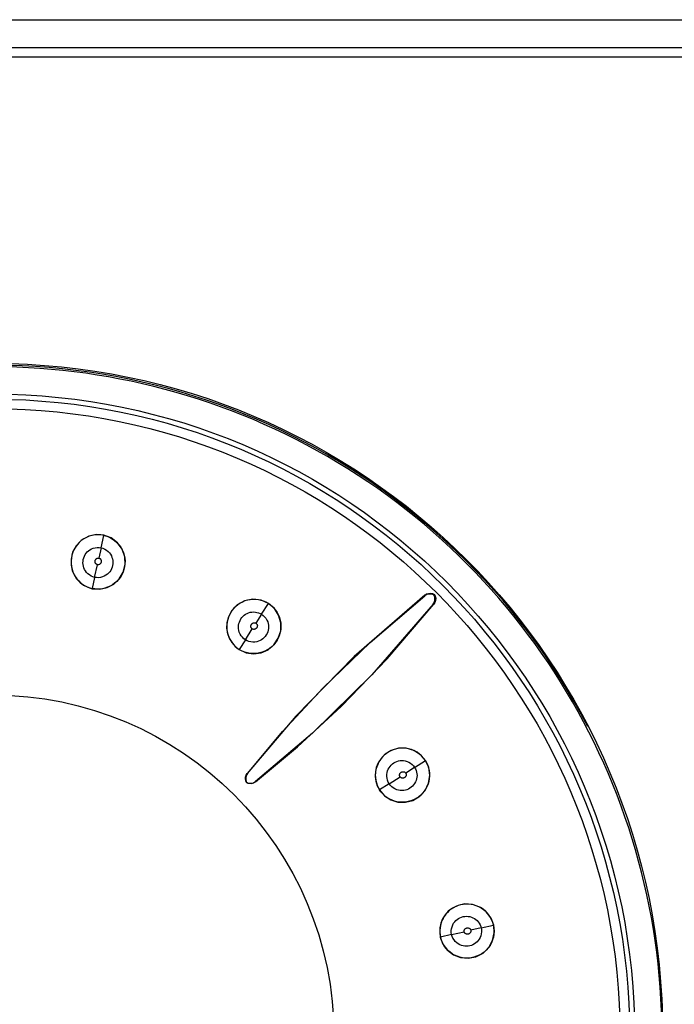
# Model space of a CAD drawing. Header units: millimetres. Extents: x 0 to 500, y 0 to 550.
# Tile 27 of 50: x 249 to 261, y 288 to 306. Entities that reach past the tile are written whole.
import ezdxf

# ---------------------------------------------------------------- set-up
doc = ezdxf.new("R2010")
doc.units = ezdxf.units.MM
doc.header["$LTSCALE"] = 35.851852
doc.layers.get('0').update_dxf_attribs({"linetype": 'CONTINUOUS'})

msp = doc.modelspace()

# ---------------------------------------------------------------- linework, layer by layer
at = {"color": 7, "linetype": 'CONTINUOUS'}
for p, q in [((223.062, 305.809), (274.414, 305.809)), ((223.062, 305.31), (274.414, 305.31)), ((274.244, 305.136), (223.233, 305.136)), ((250.593, 296.588), (250.454, 296.559)), ((250.568, 296.582), (250.515, 296.573)), ((250.621, 296.585), (250.568, 296.582)), ((250.728, 296.578), (250.593, 296.588)), ((250.674, 296.583), (250.621, 296.585)), ((250.727, 296.574), (250.674, 296.583)), ((250.247, 296.405), (250.216, 296.363)), ((250.328, 296.49), (250.229, 296.388)), ((250.282, 296.444), (250.247, 296.405)), ((250.322, 296.48), (250.282, 296.444)), ((250.366, 296.511), (250.322, 296.48)), ((250.454, 296.559), (250.328, 296.49)), ((250.413, 296.537), (250.366, 296.511)), ((250.463, 296.558), (250.413, 296.537)), ((250.515, 296.573), (250.463, 296.558)), ((250.678, 296.352), (250.727, 296.574)), ((250.727, 296.574), (250.778, 296.56)), ((250.856, 296.529), (250.728, 296.578)), ((250.778, 296.56), (250.827, 296.54)), ((250.827, 296.54), (250.874, 296.514)), ((250.969, 296.443), (250.856, 296.529)), ((250.874, 296.514), (250.918, 296.484)), ((250.918, 296.484), (250.959, 296.448)), ((250.959, 296.448), (250.995, 296.408)), ((251.053, 296.328), (250.969, 296.443)), ((250.995, 296.408), (251.027, 296.365)), ((250.165, 296.271), (250.137, 296.149)), ((250.169, 296.271), (250.154, 296.222)), ((250.229, 296.388), (250.165, 296.271)), ((250.19, 296.318), (250.169, 296.271)), ((250.216, 296.363), (250.19, 296.318)), ((250.376, 296.204), (250.391, 296.231)), ((250.391, 296.231), (250.409, 296.255)), ((250.409, 296.255), (250.428, 296.278)), ((250.428, 296.278), (250.45, 296.298)), ((250.45, 296.298), (250.476, 296.317)), ((250.476, 296.317), (250.504, 296.333)), ((250.504, 296.333), (250.537, 296.345)), ((250.537, 296.345), (250.572, 296.354)), ((250.572, 296.354), (250.607, 296.358)), ((250.607, 296.358), (250.643, 296.357)), ((250.678, 296.352), (250.636, 296.168)), ((250.643, 296.357), (250.678, 296.352)), ((250.678, 296.352), (250.71, 296.343)), ((250.71, 296.343), (250.743, 296.328)), ((250.743, 296.328), (250.773, 296.31)), ((250.773, 296.31), (250.801, 296.288)), ((250.801, 296.288), (250.825, 296.263)), ((250.825, 296.263), (250.845, 296.236)), ((250.845, 296.236), (250.86, 296.209)), ((251.027, 296.365), (251.054, 296.318)), ((251.1, 296.193), (251.053, 296.328)), ((251.054, 296.318), (251.075, 296.269)), ((251.075, 296.269), (251.091, 296.218)), ((250.137, 296.149), (250.138, 296.04)), ((250.143, 296.172), (250.138, 296.121)), ((250.138, 296.121), (250.138, 296.07)), ((250.138, 296.07), (250.144, 296.02)), ((250.154, 296.222), (250.143, 296.172)), ((250.351, 296.085), (250.352, 296.115)), ((250.353, 296.055), (250.351, 296.085)), ((250.352, 296.115), (250.357, 296.145)), ((250.358, 296.025), (250.353, 296.055)), ((250.357, 296.145), (250.365, 296.175)), ((250.365, 296.175), (250.376, 296.204)), ((250.567, 296.112), (250.568, 296.119)), ((250.567, 296.105), (250.567, 296.112)), ((250.568, 296.097), (250.567, 296.105)), ((250.568, 296.119), (250.569, 296.125)), ((250.569, 296.089), (250.568, 296.097)), ((250.569, 296.125), (250.571, 296.13)), ((250.572, 296.082), (250.569, 296.089)), ((250.571, 296.13), (250.574, 296.137)), ((250.574, 296.076), (250.572, 296.082)), ((250.574, 296.137), (250.579, 296.144)), ((250.577, 296.071), (250.574, 296.076)), ((250.58, 296.067), (250.577, 296.071)), ((250.579, 296.144), (250.584, 296.151)), ((250.586, 296.062), (250.58, 296.067)), ((250.584, 296.151), (250.589, 296.156)), ((250.593, 296.056), (250.586, 296.062)), ((250.589, 296.156), (250.594, 296.16)), ((250.599, 296.052), (250.593, 296.056)), ((250.594, 296.16), (250.599, 296.163)), ((250.599, 296.163), (250.606, 296.165)), ((250.605, 296.05), (250.599, 296.052)), ((250.606, 296.165), (250.614, 296.168)), ((250.614, 296.168), (250.623, 296.169)), ((250.623, 296.169), (250.63, 296.169)), ((250.63, 296.169), (250.637, 296.168)), ((250.637, 296.168), (250.643, 296.166)), ((250.646, 296.053), (250.639, 296.05)), ((250.643, 296.166), (250.649, 296.163)), ((250.651, 296.056), (250.646, 296.053)), ((250.649, 296.163), (250.657, 296.158)), ((250.655, 296.059), (250.651, 296.056)), ((250.66, 296.063), (250.655, 296.059)), ((250.657, 296.158), (250.664, 296.153)), ((250.665, 296.069), (250.66, 296.063)), ((250.664, 296.153), (250.668, 296.147)), ((250.67, 296.075), (250.665, 296.069)), ((250.668, 296.147), (250.672, 296.143)), ((250.674, 296.082), (250.67, 296.075)), ((250.672, 296.143), (250.674, 296.137)), ((250.674, 296.137), (250.677, 296.131)), ((250.677, 296.088), (250.674, 296.082)), ((250.677, 296.131), (250.679, 296.122)), ((250.679, 296.095), (250.677, 296.088)), ((250.679, 296.122), (250.68, 296.114)), ((250.68, 296.101), (250.679, 296.095)), ((250.68, 296.114), (250.68, 296.107)), ((250.68, 296.107), (250.68, 296.101)), ((250.86, 296.209), (250.871, 296.181)), ((250.871, 296.181), (250.88, 296.153)), ((250.88, 296.153), (250.885, 296.124)), ((250.887, 296.062), (250.882, 296.032)), ((250.885, 296.124), (250.888, 296.093)), ((250.888, 296.093), (250.887, 296.062)), ((251.091, 296.218), (251.1, 296.167)), ((251.104, 296.064), (251.097, 296.013)), ((251.106, 296.051), (251.1, 296.193)), ((251.1, 296.167), (251.105, 296.115)), ((251.105, 296.115), (251.104, 296.064)), ((250.138, 296.04), (250.158, 295.946)), ((250.144, 296.02), (250.155, 295.971)), ((250.155, 295.971), (250.17, 295.923)), ((250.158, 295.946), (250.192, 295.866)), ((250.17, 295.923), (250.19, 295.877)), ((250.19, 295.877), (250.214, 295.835)), ((250.366, 295.996), (250.358, 296.025)), ((250.378, 295.966), (250.366, 295.996)), ((250.394, 295.938), (250.378, 295.966)), ((250.414, 295.911), (250.394, 295.938)), ((250.439, 295.886), (250.414, 295.911)), ((250.466, 295.865), (250.439, 295.886)), ((250.56, 295.823), (250.611, 296.048)), ((250.61, 296.048), (250.605, 296.05)), ((250.616, 296.047), (250.61, 296.048)), ((250.622, 296.047), (250.616, 296.047)), ((250.63, 296.048), (250.622, 296.047)), ((250.639, 296.05), (250.63, 296.048)), ((250.79, 295.879), (250.764, 295.86)), ((250.812, 295.901), (250.79, 295.879)), ((250.831, 295.924), (250.812, 295.901)), ((250.848, 295.948), (250.831, 295.924)), ((250.862, 295.975), (250.848, 295.948)), ((250.873, 296.003), (250.862, 295.975)), ((250.882, 296.032), (250.873, 296.003)), ((251.002, 295.794), (251.072, 295.913)), ((251.069, 295.915), (251.047, 295.869)), ((251.086, 295.963), (251.069, 295.915)), ((251.072, 295.913), (251.106, 296.051)), ((251.097, 296.013), (251.086, 295.963)), ((250.192, 295.866), (250.237, 295.796)), ((250.214, 295.835), (250.242, 295.795)), ((250.237, 295.796), (250.293, 295.735)), ((250.242, 295.795), (250.275, 295.759)), ((250.275, 295.759), (250.31, 295.726)), ((250.293, 295.735), (250.361, 295.684)), ((250.31, 295.726), (250.348, 295.697)), ((250.496, 295.846), (250.466, 295.865)), ((250.528, 295.832), (250.496, 295.846)), ((250.56, 295.823), (250.516, 295.624)), ((250.56, 295.823), (250.528, 295.832)), ((250.594, 295.818), (250.56, 295.823)), ((250.63, 295.817), (250.594, 295.818)), ((250.666, 295.821), (250.63, 295.817)), ((250.701, 295.83), (250.666, 295.821)), ((250.734, 295.843), (250.701, 295.83)), ((250.764, 295.86), (250.734, 295.843)), ((250.785, 295.638), (250.904, 295.7)), ((250.919, 295.716), (250.879, 295.687)), ((250.904, 295.7), (251.002, 295.794)), ((250.956, 295.749), (250.919, 295.716)), ((250.99, 295.785), (250.956, 295.749)), ((251.021, 295.826), (250.99, 295.785)), ((251.047, 295.869), (251.021, 295.826)), ((250.348, 295.697), (250.388, 295.672)), ((250.361, 295.684), (250.436, 295.645)), ((250.388, 295.672), (250.429, 295.652)), ((250.429, 295.652), (250.472, 295.636)), ((250.436, 295.645), (250.515, 295.62)), ((250.472, 295.636), (250.516, 295.624)), ((250.515, 295.62), (250.652, 295.61)), ((250.561, 295.616), (250.516, 295.624)), ((250.607, 295.612), (250.561, 295.616)), ((250.653, 295.613), (250.607, 295.612)), ((250.652, 295.61), (250.785, 295.638)), ((250.699, 295.619), (250.653, 295.613)), ((250.746, 295.629), (250.699, 295.619)), ((250.792, 295.644), (250.746, 295.629)), ((250.836, 295.663), (250.792, 295.644)), ((250.879, 295.687), (250.836, 295.663)), ((256.478, 295.506), (256.509, 295.525)), ((256.509, 295.525), (256.544, 295.536)), ((256.557, 295.524), (256.514, 295.514)), ((256.544, 295.536), (256.581, 295.538)), ((256.6, 295.522), (256.557, 295.524)), ((256.581, 295.538), (256.617, 295.531)), ((256.617, 295.531), (256.65, 295.516)), ((253.247, 295.402), (253.117, 295.33)), ((253.166, 295.359), (253.126, 295.332)), ((253.208, 295.381), (253.166, 295.359)), ((253.252, 295.4), (253.208, 295.381)), ((253.396, 295.431), (253.247, 295.402)), ((253.299, 295.414), (253.252, 295.4)), ((253.347, 295.423), (253.299, 295.414)), ((253.397, 295.428), (253.347, 295.423)), ((253.545, 295.414), (253.396, 295.431)), ((253.446, 295.427), (253.397, 295.428)), ((253.495, 295.422), (253.446, 295.427)), ((253.542, 295.411), (253.495, 295.422)), ((253.588, 295.396), (253.542, 295.411)), ((253.677, 295.356), (253.545, 295.414)), ((253.553, 295.161), (253.675, 295.353)), ((253.632, 295.377), (253.588, 295.396)), ((253.675, 295.353), (253.632, 295.377)), ((253.675, 295.353), (253.718, 295.322)), ((253.781, 295.266), (253.677, 295.356)), ((256.478, 295.506), (255.211, 294.403)), ((255.497, 294.658), (256.477, 295.492)), ((256.514, 295.514), (256.477, 295.492)), ((256.477, 295.492), (256.478, 295.506)), ((256.641, 295.507), (256.6, 295.522)), ((256.626, 295.343), (256.648, 295.381)), ((256.659, 295.375), (256.639, 295.344)), ((256.641, 295.507), (256.65, 295.516)), ((256.656, 295.466), (256.641, 295.507)), ((256.648, 295.381), (256.658, 295.423)), ((256.65, 295.516), (256.665, 295.483)), ((256.658, 295.423), (256.656, 295.466)), ((256.67, 295.41), (256.659, 295.375)), ((256.665, 295.483), (256.672, 295.447)), ((256.672, 295.447), (256.67, 295.41)), ((253.019, 295.229), (252.958, 295.116)), ((253, 295.195), (252.978, 295.154)), ((253.026, 295.233), (253, 295.195)), ((253.117, 295.33), (253.019, 295.229)), ((253.056, 295.269), (253.026, 295.233)), ((253.09, 295.302), (253.056, 295.269)), ((253.126, 295.332), (253.09, 295.302)), ((253.265, 295.161), (253.291, 295.176)), ((253.291, 295.176), (253.319, 295.188)), ((253.319, 295.188), (253.349, 295.197)), ((253.349, 295.197), (253.379, 295.202)), ((253.379, 295.202), (253.41, 295.203)), ((253.41, 295.203), (253.44, 295.201)), ((253.44, 295.201), (253.469, 295.196)), ((253.469, 295.196), (253.498, 295.188)), ((253.498, 295.188), (253.526, 295.176)), ((253.526, 295.176), (253.553, 295.161)), ((253.718, 295.322), (253.757, 295.286)), ((253.757, 295.286), (253.792, 295.247)), ((253.857, 295.147), (253.781, 295.266)), ((253.792, 295.247), (253.823, 295.203)), ((253.823, 295.203), (253.85, 295.156)), ((256.626, 295.343), (255.527, 294.078)), ((255.802, 294.363), (256.639, 295.344)), ((256.626, 295.343), (256.639, 295.344)), ((252.93, 295.01), (252.926, 294.911)), ((252.958, 295.116), (252.93, 295.01)), ((252.936, 295.023), (252.93, 294.977)), ((252.946, 295.068), (252.936, 295.023)), ((252.96, 295.111), (252.946, 295.068)), ((252.978, 295.154), (252.96, 295.111)), ((253.14, 294.965), (253.146, 294.994)), ((253.146, 294.994), (253.154, 295.022)), ((253.154, 295.022), (253.166, 295.05)), ((253.166, 295.05), (253.18, 295.077)), ((253.18, 295.077), (253.198, 295.101)), ((253.198, 295.101), (253.218, 295.124)), ((253.218, 295.124), (253.24, 295.144)), ((253.24, 295.144), (253.265, 295.161)), ((253.377, 294.989), (253.382, 294.994)), ((253.382, 294.994), (253.388, 294.999)), ((253.388, 294.999), (253.395, 295.004)), ((253.395, 295.004), (253.402, 295.007)), ((253.402, 295.007), (253.408, 295.009)), ((253.408, 295.009), (253.413, 295.01)), ((253.413, 295.01), (253.419, 295.01)), ((253.419, 295.01), (253.426, 295.01)), ((253.426, 295.01), (253.434, 295.009)), ((253.434, 295.009), (253.441, 295.007)), ((253.441, 295.007), (253.446, 295.005)), ((253.446, 295.005), (253.451, 295.002)), ((253.553, 295.161), (253.451, 295.002)), ((253.451, 295.002), (253.456, 294.998)), ((253.456, 294.998), (253.461, 294.993)), ((253.553, 295.161), (253.58, 295.141)), ((253.58, 295.141), (253.606, 295.116)), ((253.606, 295.116), (253.628, 295.089)), ((253.628, 295.089), (253.646, 295.058)), ((253.646, 295.058), (253.661, 295.027)), ((253.661, 295.027), (253.67, 294.995)), ((253.67, 294.995), (253.675, 294.965)), ((253.85, 295.156), (253.87, 295.105)), ((253.897, 295.011), (253.857, 295.147)), ((253.87, 295.105), (253.885, 295.053)), ((253.885, 295.053), (253.894, 295)), ((253.894, 295), (253.897, 294.947)), ((253.895, 294.867), (253.897, 295.011)), ((252.926, 294.911), (252.939, 294.821)), ((252.93, 294.977), (252.929, 294.932)), ((252.929, 294.932), (252.931, 294.887)), ((252.931, 294.887), (252.938, 294.842)), ((252.938, 294.842), (252.949, 294.799)), ((252.939, 294.821), (252.97, 294.735)), ((253.138, 294.935), (253.14, 294.965)), ((253.139, 294.904), (253.138, 294.935)), ((253.144, 294.873), (253.139, 294.904)), ((253.153, 294.84), (253.144, 294.873)), ((253.167, 294.808), (253.153, 294.84)), ((253.261, 294.704), (253.386, 294.898)), ((253.36, 294.944), (253.361, 294.951)), ((253.361, 294.938), (253.36, 294.944)), ((253.361, 294.951), (253.362, 294.959)), ((253.362, 294.932), (253.361, 294.938)), ((253.362, 294.959), (253.364, 294.967)), ((253.363, 294.927), (253.362, 294.932)), ((253.367, 294.92), (253.363, 294.927)), ((253.364, 294.967), (253.367, 294.974)), ((253.367, 294.974), (253.369, 294.979)), ((253.371, 294.913), (253.367, 294.92)), ((253.369, 294.979), (253.372, 294.984)), ((253.376, 294.906), (253.371, 294.913)), ((253.372, 294.984), (253.377, 294.989)), ((253.381, 294.902), (253.376, 294.906)), ((253.385, 294.899), (253.381, 294.902)), ((253.39, 294.896), (253.385, 294.899)), ((253.396, 294.894), (253.39, 294.896)), ((253.404, 294.892), (253.396, 294.894)), ((253.413, 294.891), (253.404, 294.892)), ((253.42, 294.891), (253.413, 294.891)), ((253.426, 294.892), (253.42, 294.891)), ((253.431, 294.893), (253.426, 294.892)), ((253.437, 294.896), (253.431, 294.893)), ((253.444, 294.899), (253.437, 294.896)), ((253.45, 294.904), (253.444, 294.899)), ((253.456, 294.909), (253.45, 294.904)), ((253.461, 294.914), (253.456, 294.909)), ((253.461, 294.993), (253.467, 294.986)), ((253.466, 294.919), (253.461, 294.914)), ((253.469, 294.924), (253.466, 294.919)), ((253.467, 294.986), (253.471, 294.979)), ((253.471, 294.93), (253.469, 294.924)), ((253.471, 294.979), (253.474, 294.972)), ((253.473, 294.937), (253.471, 294.93)), ((253.475, 294.945), (253.473, 294.937)), ((253.474, 294.972), (253.475, 294.967)), ((253.475, 294.967), (253.476, 294.961)), ((253.476, 294.953), (253.475, 294.945)), ((253.476, 294.961), (253.476, 294.953)), ((253.65, 294.817), (253.635, 294.791)), ((253.661, 294.846), (253.65, 294.817)), ((253.669, 294.875), (253.661, 294.846)), ((253.674, 294.905), (253.669, 294.875)), ((253.676, 294.934), (253.674, 294.905)), ((253.675, 294.965), (253.676, 294.934)), ((253.852, 294.731), (253.895, 294.867)), ((253.887, 294.843), (253.873, 294.793)), ((253.895, 294.894), (253.887, 294.843)), ((253.897, 294.947), (253.895, 294.894)), ((252.949, 294.799), (252.964, 294.758)), ((252.964, 294.758), (252.982, 294.718)), ((252.97, 294.735), (253.016, 294.655)), ((252.982, 294.718), (253.004, 294.68)), ((253.004, 294.68), (253.029, 294.645)), ((253.016, 294.655), (253.077, 294.585)), ((253.029, 294.645), (253.056, 294.612)), ((253.261, 294.704), (253.151, 294.532)), ((253.186, 294.777), (253.167, 294.808)), ((253.208, 294.749), (253.186, 294.777)), ((253.234, 294.724), (253.208, 294.749)), ((253.261, 294.704), (253.234, 294.724)), ((253.291, 294.687), (253.261, 294.704)), ((253.325, 294.675), (253.291, 294.687)), ((253.36, 294.666), (253.325, 294.675)), ((253.396, 294.663), (253.36, 294.666)), ((253.431, 294.664), (253.396, 294.663)), ((253.465, 294.669), (253.431, 294.664)), ((253.496, 294.678), (253.465, 294.669)), ((253.524, 294.691), (253.496, 294.678)), ((253.55, 294.706), (253.524, 294.691)), ((253.574, 294.723), (253.55, 294.706)), ((253.597, 294.743), (253.574, 294.723)), ((253.617, 294.766), (253.597, 294.743)), ((253.635, 294.791), (253.617, 294.766)), ((253.803, 294.656), (253.77, 294.616)), ((253.773, 294.614), (253.852, 294.731)), ((253.831, 294.699), (253.803, 294.656)), ((253.854, 294.744), (253.831, 294.699)), ((253.873, 294.793), (253.854, 294.744)), ((254.653, 293.845), (255.497, 294.658)), ((253.056, 294.612), (253.086, 294.582)), ((253.077, 294.585), (253.15, 294.529)), ((253.086, 294.582), (253.117, 294.556)), ((253.117, 294.556), (253.151, 294.532)), ((253.15, 294.529), (253.274, 294.473)), ((253.191, 294.509), (253.151, 294.532)), ((253.233, 294.49), (253.191, 294.509)), ((253.276, 294.476), (253.233, 294.49)), ((253.274, 294.473), (253.409, 294.453)), ((253.322, 294.465), (253.276, 294.476)), ((253.37, 294.459), (253.322, 294.465)), ((253.409, 294.453), (253.542, 294.471)), ((253.514, 294.468), (253.466, 294.46)), ((253.561, 294.481), (253.514, 294.468)), ((253.542, 294.471), (253.667, 294.526)), ((253.608, 294.499), (253.561, 294.481)), ((253.652, 294.522), (253.608, 294.499)), ((253.695, 294.549), (253.652, 294.522)), ((253.667, 294.526), (253.773, 294.614)), ((253.734, 294.581), (253.695, 294.549)), ((253.77, 294.616), (253.734, 294.581)), ((253.418, 294.457), (253.37, 294.459)), ((253.466, 294.46), (253.418, 294.457)), ((255.211, 294.403), (254.164, 293.334)), ((254.986, 293.518), (255.802, 294.363)), ((255.527, 294.078), (254.463, 293.032)), ((253.926, 293.061), (254.653, 293.845)), ((254.198, 292.789), (254.986, 293.518)), ((254.164, 293.334), (253.294, 292.311)), ((253.299, 292.311), (253.926, 293.061)), ((254.463, 293.032), (253.445, 292.165)), ((253.445, 292.16), (254.198, 292.789)), ((255.875, 292.723), (255.769, 292.658)), ((255.878, 292.721), (255.832, 292.697)), ((256.003, 292.761), (255.875, 292.723)), ((255.926, 292.739), (255.878, 292.721)), ((255.976, 292.753), (255.926, 292.739)), ((256.028, 292.761), (255.976, 292.753)), ((256.145, 292.763), (256.003, 292.761)), ((256.081, 292.764), (256.028, 292.761)), ((256.134, 292.761), (256.081, 292.764)), ((256.187, 292.752), (256.134, 292.761)), ((256.283, 292.723), (256.145, 292.763)), ((256.239, 292.737), (256.187, 292.752)), ((256.289, 292.716), (256.239, 292.737)), ((256.402, 292.645), (256.283, 292.723)), ((256.337, 292.69), (256.289, 292.716)), ((255.692, 292.58), (255.641, 292.499)), ((255.683, 292.561), (255.655, 292.519)), ((255.715, 292.601), (255.683, 292.561)), ((255.769, 292.658), (255.692, 292.58)), ((255.75, 292.637), (255.715, 292.601)), ((255.789, 292.669), (255.75, 292.637)), ((255.832, 292.697), (255.789, 292.669)), ((255.948, 292.515), (255.977, 292.527)), ((255.977, 292.527), (256.007, 292.535)), ((256.007, 292.535), (256.036, 292.54)), ((256.036, 292.54), (256.066, 292.542)), ((256.066, 292.542), (256.096, 292.541)), ((256.096, 292.541), (256.127, 292.537)), ((256.127, 292.537), (256.159, 292.527)), ((256.159, 292.527), (256.191, 292.513)), ((256.295, 292.419), (256.487, 292.541)), ((256.38, 292.659), (256.337, 292.69)), ((256.42, 292.624), (256.38, 292.659)), ((256.49, 292.543), (256.402, 292.645)), ((256.455, 292.584), (256.42, 292.624)), ((256.487, 292.541), (256.455, 292.584)), ((256.487, 292.541), (256.511, 292.498)), ((256.546, 292.417), (256.49, 292.543)), ((255.608, 292.418), (255.591, 292.337)), ((255.601, 292.38), (255.593, 292.332)), ((255.615, 292.428), (255.601, 292.38)), ((255.641, 292.499), (255.608, 292.418)), ((255.633, 292.474), (255.615, 292.428)), ((255.655, 292.519), (255.633, 292.474)), ((255.802, 292.327), (255.811, 292.358)), ((255.811, 292.358), (255.823, 292.387)), ((255.823, 292.387), (255.838, 292.413)), ((255.838, 292.413), (255.855, 292.438)), ((255.855, 292.438), (255.875, 292.461)), ((255.875, 292.461), (255.897, 292.481)), ((255.897, 292.481), (255.922, 292.499)), ((255.922, 292.499), (255.948, 292.515)), ((256.295, 292.419), (256.136, 292.318)), ((256.191, 292.513), (256.221, 292.495)), ((256.221, 292.495), (256.25, 292.472)), ((256.25, 292.472), (256.275, 292.447)), ((256.275, 292.447), (256.295, 292.419)), ((256.295, 292.419), (256.31, 292.393)), ((256.31, 292.393), (256.321, 292.365)), ((256.321, 292.365), (256.33, 292.336)), ((256.511, 292.498), (256.53, 292.454)), ((256.53, 292.454), (256.545, 292.409)), ((256.545, 292.409), (256.555, 292.361)), ((256.566, 292.277), (256.546, 292.417)), ((256.555, 292.361), (256.561, 292.312)), ((253.262, 292.213), (253.264, 292.247)), ((253.267, 292.178), (253.262, 292.213)), ((253.264, 292.247), (253.275, 292.281)), ((253.277, 292.274), (253.267, 292.232)), ((253.267, 292.232), (253.269, 292.189)), ((253.28, 292.146), (253.267, 292.178)), ((253.269, 292.189), (253.283, 292.149)), ((253.275, 292.281), (253.294, 292.311)), ((253.299, 292.311), (253.277, 292.274)), ((253.299, 292.311), (253.294, 292.311)), ((255.591, 292.337), (255.587, 292.254)), ((255.587, 292.254), (255.599, 292.171)), ((255.593, 292.332), (255.59, 292.284)), ((255.59, 292.284), (255.592, 292.236)), ((255.592, 292.236), (255.599, 292.188)), ((255.599, 292.188), (255.609, 292.143)), ((255.797, 292.293), (255.802, 292.327)), ((255.797, 292.258), (255.797, 292.293)), ((255.801, 292.224), (255.797, 292.258)), ((255.809, 292.189), (255.801, 292.224)), ((255.822, 292.157), (255.809, 292.189)), ((255.838, 292.127), (256.033, 292.251)), ((256.025, 292.291), (256.027, 292.296)), ((256.025, 292.286), (256.025, 292.291)), ((256.025, 292.278), (256.025, 292.286)), ((256.026, 292.269), (256.025, 292.278)), ((256.028, 292.262), (256.026, 292.269)), ((256.027, 292.296), (256.029, 292.302)), ((256.03, 292.256), (256.028, 292.262)), ((256.029, 292.302), (256.032, 292.309)), ((256.033, 292.252), (256.03, 292.256)), ((256.032, 292.309), (256.037, 292.316)), ((256.036, 292.247), (256.033, 292.252)), ((256.04, 292.243), (256.036, 292.247)), ((256.037, 292.316), (256.042, 292.322)), ((256.046, 292.238), (256.04, 292.243)), ((256.042, 292.322), (256.047, 292.327)), ((256.054, 292.233), (256.046, 292.238)), ((256.047, 292.327), (256.052, 292.331)), ((256.052, 292.331), (256.058, 292.335)), ((256.061, 292.23), (256.054, 292.233)), ((256.058, 292.335), (256.063, 292.337)), ((256.066, 292.228), (256.061, 292.23)), ((256.063, 292.337), (256.07, 292.339)), ((256.071, 292.227), (256.066, 292.228)), ((256.07, 292.339), (256.078, 292.341)), ((256.078, 292.227), (256.071, 292.227)), ((256.078, 292.341), (256.086, 292.342)), ((256.085, 292.227), (256.078, 292.227)), ((256.093, 292.228), (256.085, 292.227)), ((256.086, 292.342), (256.094, 292.342)), ((256.1, 292.23), (256.093, 292.228)), ((256.094, 292.342), (256.1, 292.342)), ((256.1, 292.342), (256.106, 292.34)), ((256.108, 292.233), (256.1, 292.23)), ((256.106, 292.34), (256.112, 292.338)), ((256.113, 292.236), (256.108, 292.233)), ((256.112, 292.338), (256.12, 292.333)), ((256.118, 292.239), (256.113, 292.236)), ((256.123, 292.243), (256.118, 292.239)), ((256.12, 292.333), (256.127, 292.328)), ((256.128, 292.248), (256.123, 292.243)), ((256.127, 292.328), (256.132, 292.322)), ((256.133, 292.255), (256.128, 292.248)), ((256.132, 292.322), (256.136, 292.317)), ((256.137, 292.261), (256.133, 292.255)), ((256.136, 292.317), (256.139, 292.313)), ((256.141, 292.268), (256.137, 292.261)), ((256.139, 292.313), (256.141, 292.307)), ((256.141, 292.307), (256.143, 292.3)), ((256.143, 292.274), (256.141, 292.268)), ((256.143, 292.3), (256.144, 292.292)), ((256.144, 292.28), (256.143, 292.274)), ((256.144, 292.292), (256.144, 292.285)), ((256.144, 292.285), (256.144, 292.28)), ((256.322, 292.186), (256.31, 292.158)), ((256.33, 292.215), (256.322, 292.186)), ((256.33, 292.336), (256.335, 292.306)), ((256.336, 292.245), (256.33, 292.215)), ((256.335, 292.306), (256.337, 292.276)), ((256.337, 292.276), (256.336, 292.245)), ((256.544, 292.137), (256.566, 292.277)), ((256.557, 292.214), (256.548, 292.165)), ((256.562, 292.263), (256.557, 292.214)), ((256.561, 292.312), (256.562, 292.263)), ((253.28, 292.146), (253.283, 292.149)), ((253.312, 292.133), (253.28, 292.146)), ((253.283, 292.149), (253.323, 292.135)), ((253.347, 292.128), (253.312, 292.133)), ((253.323, 292.135), (253.366, 292.133)), ((253.381, 292.131), (253.347, 292.128)), ((253.366, 292.133), (253.408, 292.143)), ((253.415, 292.142), (253.381, 292.131)), ((253.408, 292.143), (253.445, 292.165)), ((253.445, 292.16), (253.415, 292.142)), ((253.445, 292.165), (253.445, 292.16)), ((255.599, 292.171), (255.624, 292.09)), ((255.609, 292.143), (255.624, 292.099)), ((255.624, 292.099), (255.643, 292.057)), ((255.624, 292.09), (255.663, 292.016)), ((255.643, 292.057), (255.666, 292.018)), ((255.663, 292.016), (255.752, 291.912)), ((255.838, 292.127), (255.666, 292.018)), ((255.69, 291.984), (255.666, 292.018)), ((255.838, 292.127), (255.822, 292.157)), ((255.858, 292.1), (255.838, 292.127)), ((255.883, 292.074), (255.858, 292.1)), ((255.911, 292.052), (255.883, 292.074)), ((255.942, 292.034), (255.911, 292.052)), ((255.974, 292.019), (255.942, 292.034)), ((256.006, 292.01), (255.974, 292.019)), ((256.038, 292.005), (256.006, 292.01)), ((256.069, 292.004), (256.038, 292.005)), ((256.098, 292.007), (256.069, 292.004)), ((256.128, 292.012), (256.098, 292.007)), ((256.156, 292.02), (256.128, 292.012)), ((256.184, 292.032), (256.156, 292.02)), ((256.21, 292.046), (256.184, 292.032)), ((256.235, 292.064), (256.21, 292.046)), ((256.257, 292.084), (256.235, 292.064)), ((256.277, 292.107), (256.257, 292.084)), ((256.295, 292.131), (256.277, 292.107)), ((256.31, 292.158), (256.295, 292.131)), ((256.385, 291.902), (256.481, 292.007)), ((256.492, 292.032), (256.466, 291.993)), ((256.481, 292.007), (256.544, 292.137)), ((256.515, 292.074), (256.492, 292.032)), ((256.534, 292.118), (256.515, 292.074)), ((256.548, 292.165), (256.534, 292.118)), ((255.716, 291.952), (255.69, 291.984)), ((255.746, 291.922), (255.716, 291.952)), ((255.778, 291.895), (255.746, 291.922)), ((255.752, 291.912), (255.866, 291.837)), ((255.814, 291.87), (255.778, 291.895)), ((255.852, 291.848), (255.814, 291.87)), ((255.892, 291.83), (255.852, 291.848)), ((255.866, 291.837), (255.994, 291.798)), ((255.933, 291.815), (255.892, 291.83)), ((256.13, 291.795), (256.263, 291.829)), ((256.245, 291.826), (256.201, 291.812)), ((256.288, 291.844), (256.245, 291.826)), ((256.263, 291.829), (256.385, 291.902)), ((256.328, 291.866), (256.288, 291.844)), ((256.367, 291.893), (256.328, 291.866)), ((256.403, 291.923), (256.367, 291.893)), ((256.436, 291.956), (256.403, 291.923)), ((256.466, 291.993), (256.436, 291.956)), ((255.976, 291.804), (255.933, 291.815)), ((256.02, 291.798), (255.976, 291.804)), ((255.994, 291.798), (256.13, 291.795)), ((256.066, 291.795), (256.02, 291.798)), ((256.111, 291.796), (256.066, 291.795)), ((256.157, 291.802), (256.111, 291.796)), ((256.201, 291.812), (256.157, 291.802)), ((256.975, 289.901), (256.898, 289.843)), ((256.952, 289.882), (256.916, 289.854)), ((256.991, 289.907), (256.952, 289.882)), ((257.073, 289.948), (256.975, 289.901)), ((257.032, 289.928), (256.991, 289.907)), ((257.074, 289.945), (257.032, 289.928)), ((257.195, 289.974), (257.073, 289.948)), ((257.119, 289.958), (257.074, 289.945)), ((257.165, 289.967), (257.119, 289.958)), ((257.211, 289.971), (257.165, 289.967)), ((257.329, 289.966), (257.195, 289.974)), ((257.258, 289.971), (257.211, 289.971)), ((257.305, 289.966), (257.258, 289.971)), ((257.352, 289.957), (257.305, 289.966)), ((257.463, 289.918), (257.329, 289.966)), ((257.398, 289.943), (257.352, 289.957)), ((257.442, 289.925), (257.398, 289.943)), ((257.485, 289.902), (257.442, 289.925)), ((257.579, 289.834), (257.463, 289.918)), ((257.526, 289.874), (257.485, 289.902)), ((256.796, 289.708), (256.765, 289.631)), ((256.803, 289.714), (256.784, 289.675)), ((256.84, 289.778), (256.796, 289.708)), ((256.826, 289.752), (256.803, 289.714)), ((256.852, 289.789), (256.826, 289.752)), ((256.898, 289.843), (256.84, 289.778)), ((256.883, 289.823), (256.852, 289.789)), ((256.916, 289.854), (256.883, 289.823)), ((257.055, 289.696), (257.08, 289.713)), ((257.08, 289.713), (257.106, 289.727)), ((257.106, 289.727), (257.134, 289.739)), ((257.134, 289.739), (257.163, 289.747)), ((257.163, 289.747), (257.193, 289.752)), ((257.193, 289.752), (257.223, 289.754)), ((257.223, 289.754), (257.253, 289.752)), ((257.253, 289.752), (257.283, 289.747)), ((257.283, 289.747), (257.312, 289.739)), ((257.312, 289.739), (257.34, 289.727)), ((257.34, 289.727), (257.367, 289.713)), ((257.367, 289.713), (257.392, 289.695)), ((257.564, 289.842), (257.526, 289.874)), ((257.599, 289.807), (257.564, 289.842)), ((257.664, 289.72), (257.579, 289.834)), ((257.629, 289.769), (257.599, 289.807)), ((257.655, 289.728), (257.629, 289.769)), ((257.677, 289.685), (257.655, 289.728)), ((257.711, 289.594), (257.664, 289.72)), ((256.747, 289.549), (256.743, 289.464)), ((256.765, 289.631), (256.747, 289.549)), ((256.75, 289.549), (256.747, 289.506)), ((256.758, 289.591), (256.75, 289.549)), ((256.769, 289.634), (256.758, 289.591)), ((256.784, 289.675), (256.769, 289.634)), ((256.951, 289.496), (256.955, 289.531)), ((256.955, 289.531), (256.964, 289.566)), ((256.964, 289.566), (256.976, 289.599)), ((256.976, 289.599), (256.993, 289.629)), ((256.993, 289.629), (257.012, 289.655)), ((257.012, 289.655), (257.033, 289.677)), ((257.033, 289.677), (257.055, 289.696)), ((257.196, 289.526), (257.202, 289.531)), ((257.202, 289.531), (257.208, 289.535)), ((257.208, 289.535), (257.215, 289.539)), ((257.215, 289.539), (257.222, 289.543)), ((257.222, 289.543), (257.228, 289.545)), ((257.228, 289.545), (257.233, 289.546)), ((257.233, 289.546), (257.24, 289.546)), ((257.24, 289.546), (257.247, 289.546)), ((257.247, 289.546), (257.255, 289.545)), ((257.255, 289.545), (257.263, 289.543)), ((257.263, 289.543), (257.27, 289.541)), ((257.27, 289.541), (257.276, 289.538)), ((257.276, 289.538), (257.28, 289.535)), ((257.28, 289.535), (257.285, 289.532)), ((257.285, 289.532), (257.29, 289.526)), ((257.486, 289.544), (257.302, 289.503)), ((257.392, 289.695), (257.414, 289.675)), ((257.414, 289.675), (257.434, 289.652)), ((257.434, 289.652), (257.452, 289.627)), ((257.452, 289.627), (257.466, 289.601)), ((257.466, 289.601), (257.478, 289.573)), ((257.478, 289.573), (257.486, 289.544)), ((257.486, 289.544), (257.708, 289.593)), ((257.486, 289.544), (257.491, 289.51)), ((257.695, 289.64), (257.677, 289.685)), ((257.708, 289.593), (257.695, 289.64)), ((257.708, 289.593), (257.716, 289.54)), ((257.721, 289.456), (257.711, 289.594)), ((257.716, 289.54), (257.719, 289.487)), ((256.743, 289.464), (256.754, 289.381)), ((256.747, 289.506), (256.746, 289.464)), ((256.746, 289.464), (256.75, 289.423)), ((256.75, 289.423), (256.757, 289.382)), ((256.754, 289.381), (256.802, 289.254)), ((256.956, 289.426), (256.757, 289.382)), ((256.769, 289.338), (256.757, 289.382)), ((256.951, 289.46), (256.951, 289.496)), ((256.956, 289.426), (256.951, 289.46)), ((256.956, 289.426), (257.182, 289.476)), ((256.966, 289.393), (256.956, 289.426)), ((256.981, 289.361), (256.966, 289.393)), ((257, 289.33), (256.981, 289.361)), ((257.181, 289.488), (257.182, 289.496)), ((257.181, 289.482), (257.181, 289.488)), ((257.182, 289.476), (257.181, 289.482)), ((257.182, 289.496), (257.184, 289.505)), ((257.184, 289.471), (257.182, 289.476)), ((257.184, 289.505), (257.186, 289.512)), ((257.186, 289.465), (257.184, 289.471)), ((257.186, 289.512), (257.189, 289.517)), ((257.19, 289.459), (257.186, 289.465)), ((257.189, 289.517), (257.192, 289.521)), ((257.196, 289.452), (257.19, 289.459)), ((257.192, 289.521), (257.196, 289.526)), ((257.201, 289.446), (257.196, 289.452)), ((257.206, 289.443), (257.201, 289.446)), ((257.21, 289.44), (257.206, 289.443)), ((257.216, 289.438), (257.21, 289.44)), ((257.224, 289.435), (257.216, 289.438)), ((257.232, 289.434), (257.224, 289.435)), ((257.239, 289.433), (257.232, 289.434)), ((257.246, 289.433), (257.239, 289.433)), ((257.253, 289.434), (257.246, 289.433)), ((257.259, 289.435), (257.253, 289.434)), ((257.265, 289.438), (257.259, 289.435)), ((257.271, 289.441), (257.265, 289.438)), ((257.278, 289.445), (257.271, 289.441)), ((257.285, 289.451), (257.278, 289.445)), ((257.29, 289.456), (257.285, 289.451)), ((257.29, 289.526), (257.294, 289.52)), ((257.294, 289.461), (257.29, 289.456)), ((257.294, 289.52), (257.298, 289.514)), ((257.296, 289.466), (257.294, 289.461)), ((257.299, 289.472), (257.296, 289.466)), ((257.298, 289.514), (257.3, 289.508)), ((257.301, 289.481), (257.299, 289.472)), ((257.3, 289.508), (257.302, 289.503)), ((257.303, 289.489), (257.301, 289.481)), ((257.302, 289.503), (257.303, 289.497)), ((257.303, 289.497), (257.303, 289.489)), ((257.467, 289.372), (257.452, 289.344)), ((257.479, 289.405), (257.467, 289.372)), ((257.488, 289.439), (257.479, 289.405)), ((257.492, 289.474), (257.488, 289.439)), ((257.491, 289.51), (257.492, 289.474)), ((257.692, 289.318), (257.721, 289.456)), ((257.707, 289.382), (257.692, 289.33)), ((257.716, 289.434), (257.707, 289.382)), ((257.719, 289.487), (257.716, 289.434)), ((256.785, 289.296), (256.769, 289.338)), ((256.806, 289.254), (256.785, 289.296)), ((256.802, 289.254), (256.884, 289.144)), ((256.831, 289.214), (256.806, 289.254)), ((256.86, 289.176), (256.831, 289.214)), ((256.892, 289.141), (256.86, 289.176)), ((257.023, 289.302), (257, 289.33)), ((257.048, 289.278), (257.023, 289.302)), ((257.076, 289.258), (257.048, 289.278)), ((257.105, 289.242), (257.076, 289.258)), ((257.133, 289.231), (257.105, 289.242)), ((257.162, 289.223), (257.133, 289.231)), ((257.192, 289.219), (257.162, 289.223)), ((257.222, 289.217), (257.192, 289.219)), ((257.252, 289.219), (257.222, 289.217)), ((257.282, 289.223), (257.252, 289.219)), ((257.311, 289.232), (257.282, 289.223)), ((257.34, 289.244), (257.311, 289.232)), ((257.366, 289.259), (257.34, 289.244)), ((257.391, 289.277), (257.366, 289.259)), ((257.413, 289.296), (257.391, 289.277)), ((257.433, 289.318), (257.413, 289.296)), ((257.452, 289.344), (257.433, 289.318)), ((257.52, 289.094), (257.623, 289.194)), ((257.614, 289.188), (257.578, 289.148)), ((257.645, 289.232), (257.614, 289.188)), ((257.623, 289.194), (257.692, 289.318)), ((257.671, 289.279), (257.645, 289.232)), ((257.692, 289.33), (257.671, 289.279)), ((256.884, 289.144), (256.99, 289.063)), ((256.929, 289.109), (256.892, 289.141)), ((256.968, 289.08), (256.929, 289.109)), ((257.011, 289.056), (256.968, 289.08)), ((256.99, 289.063), (257.118, 289.014)), ((257.057, 289.036), (257.011, 289.056)), ((257.104, 289.021), (257.057, 289.036)), ((257.154, 289.01), (257.104, 289.021)), ((257.118, 289.014), (257.255, 289.001)), ((257.204, 289.005), (257.154, 289.01)), ((257.255, 289.004), (257.204, 289.005)), ((257.255, 289.001), (257.394, 289.028)), ((257.305, 289.009), (257.255, 289.004)), ((257.355, 289.02), (257.305, 289.009)), ((257.404, 289.036), (257.355, 289.02)), ((257.394, 289.028), (257.52, 289.094)), ((257.452, 289.056), (257.404, 289.036)), ((257.497, 289.082), (257.452, 289.056)), ((257.539, 289.113), (257.497, 289.082)), ((257.578, 289.148), (257.539, 289.113))]:
    msp.add_line(p, q, dxfattribs=at)
for centre, radius in [((248.738, 287.654), 12), ((248.738, 287.604), 11.5), ((248.738, 287.604), 11.41), ((248.738, 287.604), 11.238), ((248.738, 287.604), 6.112)]:
    msp.add_circle(centre, radius, dxfattribs=at)
for radius, start, end in [(11.988, 355.0854, 186.736), (12.016, 27.5053, 175.8035)]:
    msp.add_arc((248.738, 287.604), radius, start, end, dxfattribs=at)

doc.saveas('drawing.dxf')
